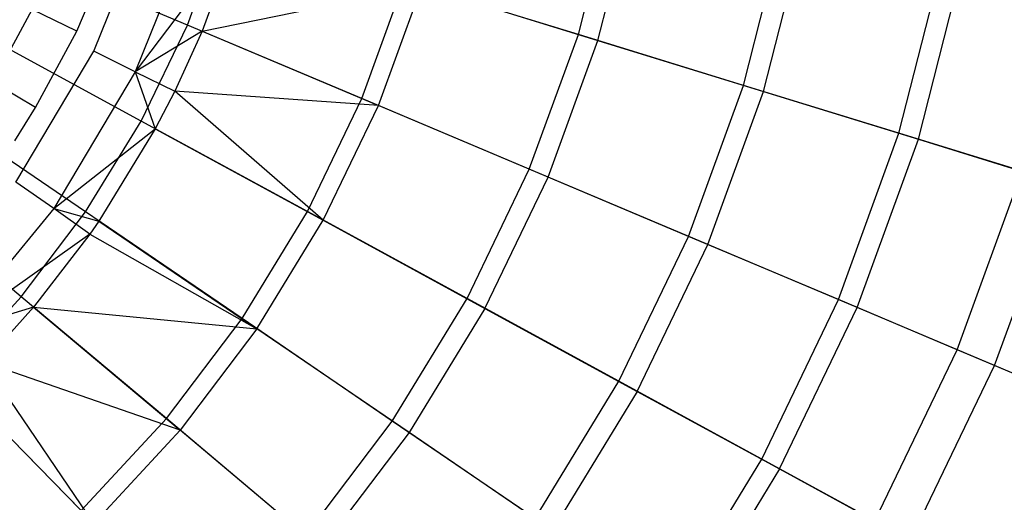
# Model space of a CAD drawing. Extents: x 0.1 to 25.1, y -5.4 to 12.3.
# Tile 92 of 107: x 14.5 to 16.8, y -1.5 to -0.4. Entities that reach past the tile are written whole.
import ezdxf

# ---------------------------------------------------------------- set-up
doc = ezdxf.new("R2010")
doc.units = 0
doc.header["$LTSCALE"] = 2.54
doc.layers.get('0').update_dxf_attribs({"color": 13, "linetype": 'CONTINUOUS'})

# ---------------------------------------------------------------- blocks, each defined once
blk = doc.blocks.new('GRUPUJ_1')
at = {"color": 0}
for p, q in [((15.6706, 5.0201, 17.8241), (15.7522, 5.3407, 17.8241)), ((15.6706, 5.0201, 17.8241), (15.7522, 5.3407, 17.8241)), ((15.7155, 5.0063, 7.8574), (15.7983, 5.3314, 7.8574)), ((15.7155, 5.0063, 7.8574), (15.7983, 5.3314, 7.8574)), ((14.5534, 4.9814, 7.325), (14.6845, 5.3068, 7.325)), ((14.5534, 4.9814, 7.325), (14.6845, 5.3068, 7.325)), ((14.7861, 5.2746, 7.3365), (14.6489, 4.9341, 7.3365)), ((14.7861, 5.2746, 7.3365), (14.6489, 4.9341, 7.3365)), ((14.7692, 5.0416, 18.2964), (14.8531, 5.2723, 18.2964)), ((14.7692, 5.0416, 18.2964), (14.8531, 5.2723, 18.2964)), ((14.8831, 5.244, 7.3705), (14.6489, 4.9341, 7.3365)), ((14.8831, 5.244, 7.3705), (14.6489, 4.9341, 7.3365)), ((14.8831, 5.244, 7.3705), (14.8033, 5.0272, 7.3705)), ((14.8831, 5.244, 7.3705), (14.8033, 5.0272, 7.3705)), ((16.0514, 4.9027, 17.5354), (16.1428, 5.2617, 17.5354)), ((16.0514, 4.9027, 17.5354), (16.1428, 5.2617, 17.5354)), ((16.0977, 4.8884, 8.1533), (16.1904, 5.2521, 8.1533)), ((16.0977, 4.8884, 8.1533), (16.1904, 5.2521, 8.1533)), ((14.7692, 5.0416, 18.2964), (14.3537, 5.2167, 18.4777)), ((14.7692, 5.0416, 18.2964), (14.3537, 5.2167, 18.4777)), ((14.5146, 5.0279, 7.225), (14.5935, 5.2124, 7.225)), ((14.5146, 5.0279, 7.225), (14.5935, 5.2124, 7.225)), ((16.4096, 4.7922, 17.2137), (16.5103, 5.1874, 17.2137)), ((16.4096, 4.7922, 17.2137), (16.5103, 5.1874, 17.2137)), ((16.4544, 4.7784, 8.4804), (16.5562, 5.1782, 8.4804)), ((16.4544, 4.7784, 8.4804), (16.5562, 5.1782, 8.4804)), ((14.8033, 5.0272, 7.3705), (15.31, 5.1314, 7.595)), ((14.8033, 5.0272, 7.3705), (15.31, 5.1314, 7.595)), ((15.1713, 4.8721, 18.0782), (15.2702, 5.1436, 18.0782)), ((15.1713, 4.8721, 18.0782), (15.2702, 5.1436, 18.0782)), ((15.2098, 4.8559, 7.595), (15.31, 5.1314, 7.595)), ((15.2098, 4.8559, 7.595), (15.31, 5.1314, 7.595)), ((15.6706, 5.0201, 17.8241), (15.2702, 5.1436, 18.0782)), ((15.6706, 5.0201, 17.8241), (15.2702, 5.1436, 18.0782)), ((15.31, 5.1314, 7.595), (15.7155, 5.0063, 7.8574)), ((15.31, 5.1314, 7.595), (15.7155, 5.0063, 7.8574)), ((14.321, 4.9101, 7.1037), (14.4112, 5.0777, 7.1037)), ((14.321, 4.9101, 7.1037), (14.4112, 5.0777, 7.1037)), ((14.5146, 5.0279, 7.225), (14.4112, 5.0777, 7.1037)), ((14.5146, 5.0279, 7.225), (14.4112, 5.0777, 7.1037)), ((14.6626, 4.8204, 18.2964), (14.7692, 5.0416, 18.2964)), ((14.6626, 4.8204, 18.2964), (14.7692, 5.0416, 18.2964)), ((15.1713, 4.8721, 18.0782), (14.7692, 5.0416, 18.2964)), ((15.1713, 4.8721, 18.0782), (14.7692, 5.0416, 18.2964)), ((14.6626, 4.8204, 18.2964), (14.2667, 5.036, 18.4777)), ((14.6626, 4.8204, 18.2964), (14.2667, 5.036, 18.4777)), ((14.4195, 4.8513, 7.225), (14.5146, 5.0279, 7.225)), ((14.4195, 4.8513, 7.225), (14.5146, 5.0279, 7.225)), ((14.8033, 5.0272, 7.3705), (14.6489, 4.9341, 7.3365)), ((14.8033, 5.0272, 7.3705), (14.6489, 4.9341, 7.3365)), ((14.8033, 5.0272, 7.3705), (14.74, 4.889, 7.3705)), ((14.8033, 5.0272, 7.3705), (14.74, 4.889, 7.3705)), ((14.8033, 5.0272, 7.3705), (15.2098, 4.8559, 7.595)), ((14.8033, 5.0272, 7.3705), (15.2098, 4.8559, 7.595)), ((15.5574, 4.7093, 17.8241), (15.6706, 5.0201, 17.8241)), ((15.5574, 4.7093, 17.8241), (15.6706, 5.0201, 17.8241)), ((16.0514, 4.9027, 17.5354), (15.6706, 5.0201, 17.8241)), ((16.0514, 4.9027, 17.5354), (15.6706, 5.0201, 17.8241)), ((15.6007, 4.6911, 7.8574), (15.7155, 5.0063, 7.8574)), ((15.6007, 4.6911, 7.8574), (15.7155, 5.0063, 7.8574)), ((15.7155, 5.0063, 7.8574), (16.0977, 4.8884, 8.1533)), ((15.7155, 5.0063, 7.8574), (16.0977, 4.8884, 8.1533)), ((14.3741, 4.6799, 7.325), (14.5534, 4.9814, 7.325)), ((14.3741, 4.6799, 7.325), (14.5534, 4.9814, 7.325)), ((14.6489, 4.9341, 7.3365), (14.5534, 4.9814, 7.325)), ((14.6489, 4.9341, 7.3365), (14.5534, 4.9814, 7.325)), ((14.6489, 4.9341, 7.3365), (14.4613, 4.6186, 7.3365)), ((14.6489, 4.9341, 7.3365), (14.4613, 4.6186, 7.3365)), ((14.6489, 4.9341, 7.3365), (14.6952, 4.8027, 7.3705)), ((14.6489, 4.9341, 7.3365), (14.74, 4.889, 7.3705)), ((14.6489, 4.9341, 7.3365), (14.6952, 4.8027, 7.3705)), ((14.6489, 4.9341, 7.3365), (14.74, 4.889, 7.3705)), ((14.4195, 4.8513, 7.225), (14.321, 4.9101, 7.1037)), ((14.4195, 4.8513, 7.225), (14.321, 4.9101, 7.1037)), ((15.9246, 4.5545, 17.5354), (16.0514, 4.9027, 17.5354)), ((15.9246, 4.5545, 17.5354), (16.0514, 4.9027, 17.5354)), ((16.4096, 4.7922, 17.2137), (16.0514, 4.9027, 17.5354)), ((16.4096, 4.7922, 17.2137), (16.0514, 4.9027, 17.5354)), ((14.74, 4.889, 7.3705), (14.6952, 4.8027, 7.3705)), ((14.74, 4.889, 7.3705), (14.6952, 4.8027, 7.3705)), ((15.0826, 4.5917, 7.595), (14.74, 4.889, 7.3705)), ((15.2098, 4.8559, 7.595), (14.74, 4.889, 7.3705)), ((15.0826, 4.5917, 7.595), (14.74, 4.889, 7.3705)), ((15.2098, 4.8559, 7.595), (14.74, 4.889, 7.3705)), ((15.9694, 4.5357, 8.1533), (16.0977, 4.8884, 8.1533)), ((15.9694, 4.5357, 8.1533), (16.0977, 4.8884, 8.1533)), ((16.0977, 4.8884, 8.1533), (16.4544, 4.7784, 8.4804)), ((16.0977, 4.8884, 8.1533), (16.4544, 4.7784, 8.4804)), ((14.5346, 4.6109, 18.2964), (14.1621, 4.8649, 18.4777)), ((14.5346, 4.6109, 18.2964), (14.1621, 4.8649, 18.4777)), ((15.046, 4.6117, 18.0782), (15.1713, 4.8721, 18.0782)), ((15.046, 4.6117, 18.0782), (15.1713, 4.8721, 18.0782)), ((15.5574, 4.7093, 17.8241), (15.1713, 4.8721, 18.0782)), ((15.5574, 4.7093, 17.8241), (15.1713, 4.8721, 18.0782)), ((14.3716, 4.7745, 7.225), (14.4195, 4.8513, 7.225)), ((14.3716, 4.7745, 7.225), (14.4195, 4.8513, 7.225)), ((15.0826, 4.5917, 7.595), (15.2098, 4.8559, 7.595)), ((15.0826, 4.5917, 7.595), (15.2098, 4.8559, 7.595)), ((15.6007, 4.6911, 7.8574), (15.2098, 4.8559, 7.595)), ((15.6007, 4.6911, 7.8574), (15.2098, 4.8559, 7.595)), ((14.5346, 4.6109, 18.2964), (14.6626, 4.8204, 18.2964)), ((14.5346, 4.6109, 18.2964), (14.6626, 4.8204, 18.2964)), ((15.046, 4.6117, 18.0782), (14.6626, 4.8204, 18.2964)), ((15.046, 4.6117, 18.0782), (14.6626, 4.8204, 18.2964)), ((14.4613, 4.6186, 7.3365), (14.6952, 4.8027, 7.3705)), ((14.4613, 4.6186, 7.3365), (14.6952, 4.8027, 7.3705)), ((14.6952, 4.8027, 7.3705), (14.5653, 4.5901, 7.3705)), ((14.6952, 4.8027, 7.3705), (14.5653, 4.5901, 7.3705)), ((14.6952, 4.8027, 7.3705), (15.0826, 4.5917, 7.595)), ((14.6952, 4.8027, 7.3705), (15.0826, 4.5917, 7.595)), ((16.2701, 4.4089, 17.2137), (16.4096, 4.7922, 17.2137)), ((16.2701, 4.4089, 17.2137), (16.4096, 4.7922, 17.2137)), ((16.6937, 4.7046, 16.9164), (16.4096, 4.7922, 17.2137)), ((16.6937, 4.7046, 16.9164), (16.4096, 4.7922, 17.2137)), ((16.3133, 4.3907, 8.4804), (16.4544, 4.7784, 8.4804)), ((16.3133, 4.3907, 8.4804), (16.4544, 4.7784, 8.4804)), ((16.4544, 4.7784, 8.4804), (16.7829, 4.677, 8.8361)), ((16.4544, 4.7784, 8.4804), (16.7829, 4.677, 8.8361)), ((14.3864, 4.4153, 18.2964), (14.041, 4.705, 18.4777)), ((14.3864, 4.4153, 18.2964), (14.041, 4.705, 18.4777)), ((15.4139, 4.4113, 17.8241), (15.5574, 4.7093, 17.8241)), ((15.4139, 4.4113, 17.8241), (15.5574, 4.7093, 17.8241)), ((15.9246, 4.5545, 17.5354), (15.5574, 4.7093, 17.8241)), ((15.9246, 4.5545, 17.5354), (15.5574, 4.7093, 17.8241)), ((16.544, 4.2934, 16.9164), (16.6937, 4.7046, 16.9164)), ((16.544, 4.2934, 16.9164), (16.6937, 4.7046, 16.9164)), ((14.4613, 4.6186, 7.3365), (14.3741, 4.6799, 7.325)), ((14.4613, 4.6186, 7.3365), (14.3741, 4.6799, 7.325)), ((15.4552, 4.3888, 7.8574), (15.6007, 4.6911, 7.8574)), ((15.4552, 4.3888, 7.8574), (15.6007, 4.6911, 7.8574)), ((15.9694, 4.5357, 8.1533), (15.6007, 4.6911, 7.8574)), ((15.9694, 4.5357, 8.1533), (15.6007, 4.6911, 7.8574)), ((16.6301, 4.2572, 8.8361), (16.7829, 4.677, 8.8361)), ((16.6301, 4.2572, 8.8361), (16.7829, 4.677, 8.8361)), ((14.4613, 4.6186, 7.3365), (14.2277, 4.3354, 7.3365)), ((14.4613, 4.6186, 7.3365), (14.2277, 4.3354, 7.3365)), ((14.3864, 4.4153, 18.2964), (14.5346, 4.6109, 18.2964)), ((14.3864, 4.4153, 18.2964), (14.5346, 4.6109, 18.2964)), ((14.5445, 4.5601, 7.3705), (14.4613, 4.6186, 7.3365)), ((14.4613, 4.6186, 7.3365), (14.5653, 4.5901, 7.3705)), ((14.4613, 4.6186, 7.3365), (14.5653, 4.5901, 7.3705)), ((14.5445, 4.5601, 7.3705), (14.4613, 4.6186, 7.3365)), ((14.8953, 4.3651, 18.0782), (14.5346, 4.6109, 18.2964)), ((14.8953, 4.3651, 18.0782), (14.5346, 4.6109, 18.2964)), ((14.8953, 4.3651, 18.0782), (15.046, 4.6117, 18.0782)), ((14.8953, 4.3651, 18.0782), (15.046, 4.6117, 18.0782)), ((15.4139, 4.4113, 17.8241), (15.046, 4.6117, 18.0782)), ((15.4139, 4.4113, 17.8241), (15.046, 4.6117, 18.0782)), ((14.5653, 4.5901, 7.3705), (14.5445, 4.5601, 7.3705)), ((14.5653, 4.5901, 7.3705), (14.5445, 4.5601, 7.3705)), ((14.5653, 4.5901, 7.3705), (14.9297, 4.3416, 7.595)), ((14.5653, 4.5901, 7.3705), (14.9297, 4.3416, 7.595)), ((14.9297, 4.3416, 7.595), (15.0826, 4.5917, 7.595)), ((14.9297, 4.3416, 7.595), (15.0826, 4.5917, 7.595)), ((15.0826, 4.5917, 7.595), (15.4552, 4.3888, 7.8574)), ((15.0826, 4.5917, 7.595), (15.4552, 4.3888, 7.8574)), ((14.5445, 4.5601, 7.3705), (14.2277, 4.3354, 7.3365)), ((14.5445, 4.5601, 7.3705), (14.2277, 4.3354, 7.3365)), ((14.5445, 4.5601, 7.3705), (14.4148, 4.3914, 7.3705)), ((14.5445, 4.5601, 7.3705), (14.4148, 4.3914, 7.3705)), ((14.5445, 4.5601, 7.3705), (14.9297, 4.3416, 7.595)), ((14.5445, 4.5601, 7.3705), (14.9297, 4.3416, 7.595)), ((15.7639, 4.2207, 17.5354), (15.9246, 4.5545, 17.5354)), ((15.7639, 4.2207, 17.5354), (15.9246, 4.5545, 17.5354)), ((16.2701, 4.4089, 17.2137), (15.9246, 4.5545, 17.5354)), ((16.2701, 4.4089, 17.2137), (15.9246, 4.5545, 17.5354)), ((15.8065, 4.1975, 8.1533), (15.9694, 4.5357, 8.1533)), ((15.8065, 4.1975, 8.1533), (15.9694, 4.5357, 8.1533)), ((16.3133, 4.3907, 8.4804), (15.9694, 4.5357, 8.1533)), ((16.3133, 4.3907, 8.4804), (15.9694, 4.5357, 8.1533)), ((14.2194, 4.2353, 18.2964), (14.3864, 4.4153, 18.2964)), ((14.2194, 4.2353, 18.2964), (14.3864, 4.4153, 18.2964)), ((14.7208, 4.1347, 18.0782), (14.3864, 4.4153, 18.2964)), ((14.7208, 4.1347, 18.0782), (14.3864, 4.4153, 18.2964)), ((15.2414, 4.1291, 17.8241), (15.4139, 4.4113, 17.8241)), ((15.2414, 4.1291, 17.8241), (15.4139, 4.4113, 17.8241)), ((15.7639, 4.2207, 17.5354), (15.4139, 4.4113, 17.8241)), ((15.7639, 4.2207, 17.5354), (15.4139, 4.4113, 17.8241)), ((16.0932, 4.0414, 17.2137), (16.2701, 4.4089, 17.2137)), ((16.0932, 4.0414, 17.2137), (16.2701, 4.4089, 17.2137)), ((16.544, 4.2934, 16.9164), (16.2701, 4.4089, 17.2137)), ((16.544, 4.2934, 16.9164), (16.2701, 4.4089, 17.2137)), ((14.4148, 4.3914, 7.3705), (14.2277, 4.3354, 7.3365)), ((14.4148, 4.3914, 7.3705), (14.2277, 4.3354, 7.3365)), ((14.4148, 4.3914, 7.3705), (14.301, 4.2648, 7.3705)), ((14.4148, 4.3914, 7.3705), (14.301, 4.2648, 7.3705)), ((14.4148, 4.3914, 7.3705), (14.7527, 4.1079, 7.595)), ((14.4148, 4.3914, 7.3705), (14.7527, 4.1079, 7.595)), ((14.4148, 4.3914, 7.3705), (14.9297, 4.3416, 7.595)), ((14.4148, 4.3914, 7.3705), (14.9297, 4.3416, 7.595)), ((15.4552, 4.3888, 7.8574), (15.2803, 4.1026, 7.8574)), ((15.4552, 4.3888, 7.8574), (15.2803, 4.1026, 7.8574)), ((15.4552, 4.3888, 7.8574), (15.8065, 4.1975, 8.1533)), ((15.4552, 4.3888, 7.8574), (15.8065, 4.1975, 8.1533)), ((16.1343, 4.019, 8.4804), (16.3133, 4.3907, 8.4804)), ((16.1343, 4.019, 8.4804), (16.3133, 4.3907, 8.4804)), ((16.6301, 4.2572, 8.8361), (16.3133, 4.3907, 8.4804)), ((16.6301, 4.2572, 8.8361), (16.3133, 4.3907, 8.4804)), ((14.7208, 4.1347, 18.0782), (14.8953, 4.3651, 18.0782)), ((14.7208, 4.1347, 18.0782), (14.8953, 4.3651, 18.0782)), ((15.2414, 4.1291, 17.8241), (14.8953, 4.3651, 18.0782)), ((15.2414, 4.1291, 17.8241), (14.8953, 4.3651, 18.0782)), ((14.9297, 4.3416, 7.595), (14.7527, 4.1079, 7.595)), ((14.9297, 4.3416, 7.595), (14.7527, 4.1079, 7.595)), ((15.2803, 4.1026, 7.8574), (14.9297, 4.3416, 7.595)), ((15.2803, 4.1026, 7.8574), (14.9297, 4.3416, 7.595)), ((16.3542, 3.8992, 16.9164), (16.544, 4.2934, 16.9164)), ((16.3542, 3.8992, 16.9164), (16.544, 4.2934, 16.9164)), ((16.8419, 4.1679, 16.5396), (16.544, 4.2934, 16.9164)), ((16.8419, 4.1679, 16.5396), (16.544, 4.2934, 16.9164)), ((14.7527, 4.1079, 7.595), (14.301, 4.2648, 7.3705)), ((14.5533, 3.893, 7.595), (14.301, 4.2648, 7.3705)), ((14.5533, 3.893, 7.595), (14.301, 4.2648, 7.3705)), ((14.7527, 4.1079, 7.595), (14.301, 4.2648, 7.3705)), ((16.4362, 3.8546, 8.8361), (16.6301, 4.2572, 8.8361)), ((16.4362, 3.8546, 8.8361), (16.6301, 4.2572, 8.8361)), ((16.9182, 4.1357, 9.218), (16.6301, 4.2572, 8.8361)), ((16.9182, 4.1357, 9.218), (16.6301, 4.2572, 8.8361)), ((14.5242, 3.9228, 18.0782), (14.2194, 4.2353, 18.2964)), ((14.5242, 3.9228, 18.0782), (14.2194, 4.2353, 18.2964)), ((14.2453, 4.2088, 7.3705), (14.5533, 3.893, 7.595)), ((14.2453, 4.2088, 7.3705), (14.5533, 3.893, 7.595)), ((15.5707, 3.9046, 17.5354), (15.7639, 4.2207, 17.5354)), ((15.5707, 3.9046, 17.5354), (15.7639, 4.2207, 17.5354)), ((16.0932, 4.0414, 17.2137), (15.7639, 4.2207, 17.5354)), ((16.0932, 4.0414, 17.2137), (15.7639, 4.2207, 17.5354)), ((15.8065, 4.1975, 8.1533), (15.6108, 3.8772, 8.1533)), ((15.8065, 4.1975, 8.1533), (15.6108, 3.8772, 8.1533)), ((15.8065, 4.1975, 8.1533), (16.1343, 4.019, 8.4804)), ((15.8065, 4.1975, 8.1533), (16.1343, 4.019, 8.4804)), ((14.5242, 3.9228, 18.0782), (14.7208, 4.1347, 18.0782)), ((14.5242, 3.9228, 18.0782), (14.7208, 4.1347, 18.0782)), ((15.0417, 3.8654, 17.8241), (14.7208, 4.1347, 18.0782)), ((15.0417, 3.8654, 17.8241), (14.7208, 4.1347, 18.0782)), ((15.0417, 3.8654, 17.8241), (15.2414, 4.1291, 17.8241)), ((15.0417, 3.8654, 17.8241), (15.2414, 4.1291, 17.8241)), ((15.5707, 3.9046, 17.5354), (15.2414, 4.1291, 17.8241)), ((15.5707, 3.9046, 17.5354), (15.2414, 4.1291, 17.8241)), ((14.5533, 3.893, 7.595), (14.7527, 4.1079, 7.595)), ((14.5533, 3.893, 7.595), (14.7527, 4.1079, 7.595)), ((15.0777, 3.8352, 7.8574), (14.7527, 4.1079, 7.595)), ((15.0777, 3.8352, 7.8574), (14.7527, 4.1079, 7.595)), ((15.2803, 4.1026, 7.8574), (15.0777, 3.8352, 7.8574)), ((15.2803, 4.1026, 7.8574), (15.0777, 3.8352, 7.8574)), ((15.6108, 3.8772, 8.1533), (15.2803, 4.1026, 7.8574)), ((15.6108, 3.8772, 8.1533), (15.2803, 4.1026, 7.8574)), ((15.8805, 3.6934, 17.2137), (16.0932, 4.0414, 17.2137)), ((15.8805, 3.6934, 17.2137), (16.0932, 4.0414, 17.2137)), ((16.3542, 3.8992, 16.9164), (16.0932, 4.0414, 17.2137)), ((16.3542, 3.8992, 16.9164), (16.0932, 4.0414, 17.2137)), ((16.1343, 4.019, 8.4804), (15.9191, 3.667, 8.4804)), ((16.1343, 4.019, 8.4804), (15.9191, 3.667, 8.4804)), ((16.1343, 4.019, 8.4804), (16.4362, 3.8546, 8.8361)), ((16.1343, 4.019, 8.4804), (16.4362, 3.8546, 8.8361))]:
    blk.add_line(p, q, dxfattribs=at)

msp = doc.modelspace()

# ---------------------------------------------------------------- block references
at = {"color": 0}
msp.add_blockref('GRUPUJ_1', (0.125, -5.4199, 0.188), dxfattribs=at)

doc.saveas('drawing.dxf')
